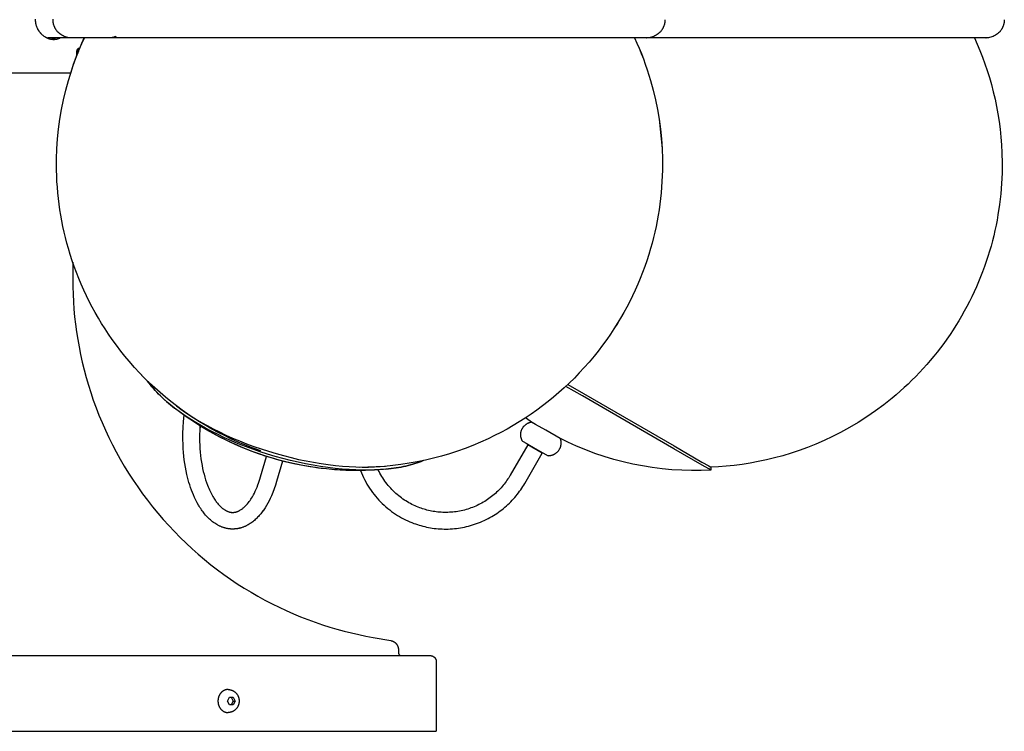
# Model space of a CAD drawing. Header units: millimetres. Extents: x -325 to 325, y -993 to 295.
# Tile 4 of 10: x 0 to 325, y -993 to -758. Entities that reach past the tile are written whole.
import ezdxf

# ---------------------------------------------------------------- set-up
doc = ezdxf.new("R2010")
doc.units = ezdxf.units.MM
doc.layers.add('Make2D$Visible$Curves', color=7, linetype='Continuous', true_color=0x000000)

msp = doc.modelspace()

# ---------------------------------------------------------------- linework, layer by layer
at = {"layer": 'Make2D$Visible$Curves', "color": 18, "lineweight": -3, "true_color": 0x000000}
for points in [[(5.14, -758.15), (5.14, -758.3)], [(5.14, -758.3), (5.14, -758.45), (5.15, -758.6), (5.16, -758.75), (5.17, -758.9), (5.19, -759.06), (5.21, -759.21), (5.23, -759.37), (5.26, -759.53), (5.29, -759.68), (5.33, -759.84), (5.37, -760), (5.42, -760.16), (5.47, -760.32), (5.52, -760.48), (5.58, -760.63), (5.64, -760.79), (5.74, -761), (5.79, -761.11), (5.85, -761.23), (5.91, -761.35), (5.98, -761.47), (6.05, -761.6), (6.13, -761.73), (6.22, -761.87), (6.31, -762.01), (6.41, -762.15), (6.52, -762.3), (6.63, -762.44), (6.76, -762.59), (6.89, -762.74), (7.03, -762.89), (7.18, -763.04), (7.32, -763.17), (7.46, -763.3), (7.6, -763.42), (7.74, -763.53), (7.88, -763.63), (8.01, -763.73), (8.14, -763.82), (8.27, -763.9), (8.39, -763.97), (8.51, -764.04), (8.62, -764.1), (8.73, -764.16), (8.83, -764.21), (9.01, -764.29), (9.02, -764.3), (9.16, -764.36), (9.31, -764.42), (9.45, -764.47), (9.6, -764.52), (9.74, -764.57), (9.89, -764.61), (10.03, -764.65), (10.17, -764.68), (10.31, -764.71), (10.45, -764.73), (10.59, -764.75), (10.72, -764.77), (10.86, -764.78), (10.99, -764.79), (11.12, -764.79), (11.25, -764.8)], [(11, -758.29), (11, -758.16)], [(38.5, -764.29), (16.63, -764.28), (16.25, -764.25), (15.87, -764.19), (15.48, -764.1), (15.09, -763.98), (14.71, -763.84), (14.32, -763.66), (13.95, -763.46), (13.59, -763.23), (13.24, -762.97), (12.91, -762.68), (12.6, -762.38), (12.5, -762.27), (12.41, -762.16), (12.32, -762.04), (12.23, -761.93), (12.14, -761.81), (12.05, -761.69), (11.97, -761.57), (11.89, -761.44), (11.82, -761.32), (11.75, -761.19), (11.68, -761.07), (11.61, -760.94), (11.55, -760.81), (11.49, -760.68), (11.44, -760.54), (11.39, -760.41), (11.34, -760.28), (11.29, -760.15), (11.25, -760.01), (11.21, -759.88), (11.18, -759.74), (11.15, -759.61), (11.12, -759.48), (11.09, -759.34), (11.07, -759.21), (11.05, -759.08), (11.04, -758.94), (11.02, -758.81), (11.01, -758.68), (11.01, -758.55), (11, -758.42), (11, -758.29)], [(213, -758.29), (213, -758.42), (212.99, -758.55), (212.99, -758.68), (212.98, -758.81), (212.96, -758.94), (212.95, -759.08), (212.93, -759.21), (212.91, -759.34), (212.88, -759.48), (212.85, -759.61), (212.82, -759.74), (212.79, -759.88), (212.75, -760.01), (212.71, -760.15), (212.66, -760.28), (212.61, -760.41), (212.56, -760.54), (212.51, -760.68), (212.45, -760.81), (212.39, -760.94), (212.32, -761.07), (212.25, -761.19), (212.18, -761.32), (212.11, -761.44), (212.03, -761.57), (211.95, -761.69), (211.86, -761.81), (211.77, -761.93), (211.68, -762.04), (211.59, -762.16), (211.5, -762.27), (211.4, -762.38), (211.09, -762.68), (210.76, -762.97), (210.41, -763.23), (210.05, -763.46), (209.68, -763.66), (209.29, -763.84), (208.91, -763.98), (208.52, -764.1), (208.13, -764.19), (207.75, -764.25), (207.37, -764.28), (206.93, -764.29), (194.27, -764.29), (162.63, -764.29), (17, -764.29), (17, -764.29)], [(325, -758.29), (325, -758.42), (325, -758.55), (324.99, -758.68), (324.98, -758.81), (324.97, -758.94), (324.95, -759.08), (324.93, -759.21), (324.91, -759.34), (324.88, -759.48), (324.86, -759.61), (324.82, -759.74), (324.79, -759.88), (324.75, -760.01), (324.71, -760.15), (324.66, -760.28), (324.62, -760.41), (324.56, -760.54), (324.51, -760.68), (324.45, -760.81), (324.39, -760.94), (324.32, -761.07), (324.26, -761.19), (324.18, -761.32), (324.11, -761.44), (324.03, -761.57), (323.95, -761.69), (323.86, -761.81), (323.78, -761.93), (323.69, -762.04), (323.59, -762.16), (323.5, -762.27), (323.4, -762.38), (323.09, -762.68), (322.76, -762.97), (322.41, -763.23), (322.05, -763.46), (321.68, -763.66), (321.3, -763.84), (320.91, -763.98), (320.52, -764.1), (320.13, -764.19), (319.75, -764.25), (319.37, -764.28), (318.88, -764.29), (306.28, -764.29), (268.3, -764.29), (224, -764.29), (207, -764.29)], [(5.86, -761.25), (5.92, -761.37), (5.99, -761.51), (6.07, -761.64), (6.16, -761.78), (6.24, -761.91), (6.34, -762.05), (6.43, -762.18), (6.52, -762.3), (6.62, -762.43), (6.72, -762.55), (6.82, -762.67), (6.93, -762.78), (7.05, -762.91)], [(8.99, -764.29), (9.12, -764.29), (9.25, -764.29)], [(17, -764.29), (9.25, -764.29)], [(11.93, -764.29), (11.84, -764.33), (11.75, -764.37), (11.66, -764.41), (11.57, -764.45), (11.48, -764.48), (11.39, -764.51), (11.3, -764.55), (11.21, -764.57), (11.12, -764.6), (11.04, -764.63), (10.95, -764.65), (10.86, -764.67), (10.77, -764.69), (10.68, -764.71), (10.59, -764.72), (10.5, -764.74)], [(11.25, -764.8), (11.37, -764.79), (11.49, -764.79), (11.61, -764.78), (11.73, -764.77), (11.86, -764.76), (11.98, -764.74), (12.1, -764.72), (12.23, -764.69), (12.35, -764.67), (12.47, -764.63), (12.6, -764.6), (12.72, -764.56), (12.84, -764.52), (12.96, -764.47), (13.09, -764.42), (13.21, -764.37), (13.28, -764.33), (13.35, -764.29)], [(16.08, -778.41), (16.62, -776.6), (17.19, -774.81), (17.8, -773.02), (18.44, -771.25), (19.11, -769.49), (19.82, -767.75), (20.56, -766.01), (21.33, -764.29)], [(17, -764.29), (17, -764.29), (17, -764.29), (17, -764.29), (17, -764.29), (17, -764.29), (17, -764.29)], [(19.68, -768.1), (20.49, -766.19), (21.34, -764.29)], [(31.83, -763.78), (31.69, -763.85), (31.56, -763.91), (31.43, -763.96), (31.3, -764.01), (31.17, -764.06), (31.03, -764.1), (30.9, -764.14), (30.77, -764.17), (30.63, -764.2), (30.5, -764.23), (30.37, -764.25), (30.24, -764.26), (30.11, -764.28), (29.98, -764.29), (29.85, -764.29), (29.73, -764.29)], [(202.97, -764.29), (203.75, -766.01), (204.49, -767.75), (205.19, -769.49), (205.87, -771.25), (206.51, -773.03), (207.12, -774.81), (207.69, -776.6), (208.23, -778.41)], [(202.98, -764.29), (203.75, -766.01), (204.49, -767.75), (205.2, -769.49), (205.87, -771.25), (206.51, -773.03), (207.12, -774.81), (207.69, -776.6), (208.23, -778.41)], [(206.94, -764.29), (207, -764.29), (207, -764.29)], [(315.13, -764.29), (316.06, -766.37), (316.95, -768.48), (317.8, -770.65), (318.6, -772.85), (319.37, -775.1), (320.09, -777.39), (320.75, -779.72), (321.37, -782.09), (321.94, -784.5), (322.45, -786.95), (322.9, -789.43), (323.3, -791.94), (323.63, -794.49), (323.9, -797.07), (324.1, -799.67), (324.24, -802.3), (324.31, -805.65), (324.27, -809.02), (324.11, -812.43), (323.84, -815.85), (323.44, -819.28), (322.92, -822.73), (322.62, -824.45), (322.28, -826.17), (321.92, -827.9), (321.52, -829.62), (321.09, -831.33), (320.62, -833.04), (320.13, -834.75), (319.61, -836.46), (319.05, -838.15), (318.46, -839.84), (317.84, -841.52), (317.19, -843.19), (316.51, -844.85), (315.8, -846.51), (315.06, -848.15), (314.29, -849.77), (313.49, -851.39), (312.66, -852.99), (311.8, -854.58), (310.91, -856.15)], [(318.91, -764.29), (319, -764.29), (319, -764.29), (319, -764.29), (319, -764.29)], [(16.08, -778.41), (16.84, -775.91), (17.66, -773.43), (18.54, -770.98), (19.49, -768.54)], [(19.02, -768.1), (19.01, -768.12), (18.99, -768.14), (18.98, -768.17), (18.96, -768.19), (18.95, -768.22), (18.94, -768.24), (18.92, -768.27), (18.91, -768.3), (18.9, -768.32), (18.88, -768.35), (18.87, -768.38), (18.86, -768.41), (18.84, -768.47), (18.82, -768.53), (18.8, -768.6), (18.78, -768.66), (18.76, -768.73), (18.75, -768.8), (18.74, -768.87), (18.73, -768.94), (18.72, -769.01), (18.71, -769.08), (18.7, -769.15), (18.7, -769.23), (18.7, -769.3), (18.7, -769.37)], [(18.7, -769.37), (18.7, -769.42), (18.71, -769.47), (18.71, -769.53), (18.72, -769.58), (18.72, -769.63), (18.73, -769.68), (18.74, -769.73), (18.75, -769.78), (18.76, -769.83), (18.77, -769.88), (18.78, -769.93), (18.79, -769.98), (18.81, -770.03), (18.82, -770.07), (18.84, -770.12), (18.85, -770.17)], [(18.93, -769.97), (18.91, -769.92), (18.9, -769.88), (18.89, -769.82), (18.87, -769.77), (18.86, -769.72), (18.85, -769.66), (18.85, -769.6), (18.84, -769.55), (18.83, -769.49), (18.83, -769.43), (18.83, -769.36), (18.83, -769.3), (18.83, -769.24), (18.83, -769.18), (18.83, -769.12), (18.84, -769.06), (18.85, -769), (18.85, -768.94), (18.86, -768.88), (18.88, -768.82), (18.89, -768.76), (18.9, -768.71), (18.92, -768.66), (18.94, -768.61), (18.95, -768.56), (18.97, -768.51), (18.98, -768.49), (18.99, -768.47), (19, -768.45), (19.01, -768.43), (19.02, -768.41), (19.04, -768.39), (19.05, -768.37), (19.06, -768.35), (19.07, -768.33), (19.08, -768.31), (19.09, -768.3), (19.1, -768.28), (19.12, -768.26), (19.13, -768.25), (19.14, -768.23), (19.16, -768.21), (19.18, -768.2), (19.19, -768.18), (19.21, -768.17), (19.22, -768.16), (19.22, -768.15), (19.23, -768.15), (19.24, -768.14), (19.25, -768.13), (19.26, -768.13), (19.27, -768.12), (19.27, -768.12), (19.28, -768.11), (19.29, -768.1), (19.3, -768.1), (19.31, -768.09), (19.32, -768.09), (19.33, -768.09), (19.34, -768.08), (19.35, -768.08), (19.36, -768.07), (19.37, -768.07), (19.38, -768.07), (19.38, -768.06), (19.39, -768.06), (19.4, -768.06), (19.41, -768.06), (19.42, -768.06), (19.43, -768.05), (19.44, -768.05), (19.45, -768.05), (19.46, -768.05), (19.47, -768.05), (19.48, -768.05), (19.49, -768.05), (19.5, -768.05), (19.51, -768.05), (19.52, -768.05), (19.53, -768.05), (19.54, -768.05), (19.55, -768.06), (19.56, -768.06), (19.57, -768.06), (19.58, -768.06), (19.59, -768.07), (19.6, -768.07), (19.61, -768.07), (19.62, -768.08), (19.63, -768.08), (19.64, -768.08), (19.65, -768.09), (19.66, -768.09), (19.67, -768.1), (19.67, -768.1)], [(18.83, -770.1), (18.89, -770.06)], [(19.76, -767.91), (19.75, -767.9), (19.74, -767.89), (19.73, -767.88), (19.72, -767.88), (19.71, -767.87), (19.7, -767.86), (19.69, -767.86), (19.68, -767.85), (19.67, -767.85), (19.66, -767.84), (19.65, -767.84), (19.65, -767.83), (19.64, -767.83), (19.63, -767.82), (19.62, -767.82), (19.61, -767.82), (19.6, -767.81), (19.59, -767.81), (19.58, -767.81), (19.57, -767.81), (19.56, -767.8), (19.55, -767.8), (19.54, -767.8), (19.53, -767.8), (19.52, -767.8), (19.51, -767.8), (19.5, -767.8), (19.49, -767.8), (19.48, -767.8), (19.47, -767.8), (19.46, -767.8), (19.45, -767.8), (19.44, -767.8), (19.43, -767.8), (19.43, -767.8), (19.42, -767.8), (19.41, -767.8), (19.41, -767.8), (19.4, -767.81), (19.39, -767.81), (19.39, -767.81), (19.38, -767.81), (19.36, -767.82), (19.35, -767.82), (19.34, -767.83), (19.32, -767.83), (19.31, -767.84), (19.3, -767.84), (19.28, -767.85), (19.27, -767.86), (19.26, -767.87), (19.24, -767.88), (19.23, -767.89), (19.21, -767.9), (19.2, -767.91), (19.19, -767.92), (19.17, -767.93), (19.16, -767.94), (19.15, -767.95), (19.14, -767.96), (19.12, -767.98), (19.11, -767.99), (19.1, -768), (19.09, -768.02), (19.07, -768.03), (19.06, -768.05), (19.05, -768.06), (19.04, -768.08), (19.02, -768.1)], [(19.22, -768.59), (19.03, -769.38)], [(19.03, -769.38), (19.09, -769.55)], [(19.07, -769.22), (19.22, -769.22)], [(19.49, -768.54), (19.22, -768.59)], [(-9.25, -775.8), (16.87, -775.8)], [(17.5, -773.88), (17.5, -773.89)], [(79.6, -900.7), (77.08, -899.79), (74.58, -898.82), (72.1, -897.77), (69.65, -896.66), (67.55, -895.65), (65.47, -894.58), (63.42, -893.47), (61.4, -892.31), (59.4, -891.1), (57.44, -889.85), (55.51, -888.56), (53.61, -887.22), (51.74, -885.83), (49.9, -884.4), (48.09, -882.93), (46.32, -881.42), (44.59, -879.87), (42.89, -878.27), (41.23, -876.64), (39.6, -874.96), (37.94, -873.17), (36.1, -871.08), (34.72, -869.42), (33.37, -867.73), (31.91, -865.83), (30.5, -863.88), (29.31, -862.16), (28.16, -860.41), (27.04, -858.64), (25.96, -856.85), (24.92, -855.04), (23.92, -853.21), (22.96, -851.36), (22.03, -849.48), (21.15, -847.59), (20.3, -845.68), (19.5, -843.76), (18.73, -841.81), (18.01, -839.85), (17.32, -837.88), (16.68, -835.89), (16.08, -833.88), (15.57, -832.07), (15.1, -830.25), (14.67, -828.42), (14.27, -826.59), (13.9, -824.75), (13.57, -822.9), (13.27, -821.05), (13.01, -819.2), (12.78, -817.33), (12.59, -815.47), (12.43, -813.6), (12.31, -811.73), (12.22, -809.85), (12.17, -807.98), (12.15, -806.1), (12.17, -804.22), (12.29, -800.95), (12.51, -797.68), (12.84, -794.43), (13.28, -791.19), (13.82, -787.96), (14.47, -784.76), (15.22, -781.57), (16.08, -778.41)], [(42.23, -877.63), (40.9, -876.31), (39.6, -874.96), (37.94, -873.17), (36.1, -871.08), (34.72, -869.42), (33.37, -867.73), (31.92, -865.83), (30.51, -863.88), (29.31, -862.16), (28.16, -860.41), (27.04, -858.64), (25.97, -856.85), (24.93, -855.04), (23.92, -853.21), (22.96, -851.36), (22.04, -849.48), (21.15, -847.59), (20.3, -845.68), (19.5, -843.76), (18.73, -841.81), (18.01, -839.85), (17.32, -837.88), (16.68, -835.89), (16.08, -833.88), (15.57, -832.07), (15.1, -830.25), (14.67, -828.42), (14.27, -826.59), (13.9, -824.75), (13.57, -822.9), (13.27, -821.05), (13.01, -819.2), (12.78, -817.33), (12.59, -815.47), (12.43, -813.6), (12.31, -811.73), (12.22, -809.85), (12.17, -807.98), (12.16, -806.1), (12.17, -804.22), (12.29, -800.95), (12.51, -797.68), (12.84, -794.43), (13.28, -791.19), (13.82, -787.96), (14.47, -784.76), (15.22, -781.57), (16.08, -778.41)], [(208.23, -778.41), (209.09, -781.57), (209.84, -784.76), (210.49, -787.96), (211.03, -791.19), (211.47, -794.43), (211.8, -797.68), (212.02, -800.95), (212.14, -804.22), (212.16, -806.1), (212.14, -807.98), (212.09, -809.85), (212, -811.73), (211.88, -813.6), (211.72, -815.47), (211.53, -817.33), (211.3, -819.2), (211.04, -821.05), (210.74, -822.9), (210.41, -824.75), (210.04, -826.59), (209.64, -828.42), (209.21, -830.25), (208.74, -832.07), (208.23, -833.88)], [(208.23, -778.41), (209.09, -781.57), (209.84, -784.76), (210.49, -787.96), (211.03, -791.19), (211.46, -794.43), (211.79, -797.68), (212.02, -800.95), (212.13, -804.22), (212.15, -806.1), (212.14, -807.98), (212.08, -809.85), (212, -811.73), (211.87, -813.6), (211.72, -815.47), (211.53, -817.33), (211.3, -819.2), (211.04, -821.05), (210.74, -822.9), (210.41, -824.75), (210.04, -826.59), (209.64, -828.42), (209.2, -830.25), (208.73, -832.07), (208.23, -833.88)], [(12.2, -803.04), (12.2, -803.04)], [(12.18, -808.54), (12.18, -808.54)], [(208.23, -833.88), (207.63, -835.89), (206.99, -837.88), (206.3, -839.85), (205.58, -841.81), (204.81, -843.76), (204, -845.68), (203.16, -847.59), (202.27, -849.48), (201.35, -851.36), (200.39, -853.21), (199.38, -855.04), (198.34, -856.85), (197.26, -858.64), (196.15, -860.41), (194.99, -862.16), (193.8, -863.88), (192.39, -865.83), (190.94, -867.73), (189.59, -869.42), (187.98, -871.34), (186.36, -873.17), (184.71, -874.96), (183.08, -876.64), (181.42, -878.27), (179.72, -879.87), (177.98, -881.42), (176.21, -882.93), (174.41, -884.4), (172.57, -885.83), (170.7, -887.22), (168.8, -888.56), (166.87, -889.85), (164.9, -891.1), (162.91, -892.31), (160.89, -893.47), (158.84, -894.58), (156.76, -895.65), (154.66, -896.66), (152.15, -897.8), (149.62, -898.86), (147.06, -899.86), (144.47, -900.78), (141.87, -901.63), (139.24, -902.41), (136.59, -903.11), (133.93, -903.75), (131.25, -904.31), (128.55, -904.79), (125.84, -905.2), (123.12, -905.54), (120.39, -905.81), (117.65, -905.99), (114.91, -906.11), (112.15, -906.15)], [(208.23, -833.88), (207.63, -835.89), (206.99, -837.88), (206.3, -839.85), (205.58, -841.81), (204.81, -843.76), (204.01, -845.68), (203.16, -847.59), (202.28, -849.48), (201.35, -851.36), (200.39, -853.21), (199.39, -855.04), (198.35, -856.85), (197.27, -858.64), (196.15, -860.41), (195, -862.16), (193.81, -863.88), (192.4, -865.83), (190.94, -867.73), (189.59, -869.42), (187.98, -871.34), (186.37, -873.17), (184.71, -874.96), (183.08, -876.64), (181.42, -878.27), (179.72, -879.87), (177.99, -881.42), (176.22, -882.93), (174.41, -884.4), (172.57, -885.83), (170.7, -887.22), (168.8, -888.56), (166.87, -889.85), (164.9, -891.1), (162.91, -892.31), (160.89, -893.47), (158.84, -894.58), (156.76, -895.65), (154.66, -896.66), (152.15, -897.8), (149.62, -898.86), (147.06, -899.86), (144.47, -900.78), (141.87, -901.63), (139.24, -902.41), (136.6, -903.11), (133.93, -903.75), (131.25, -904.31), (128.55, -904.79), (125.85, -905.2), (123.13, -905.54), (120.39, -905.81), (117.66, -905.99), (114.91, -906.11), (112.16, -906.15)], [(17.5, -838.41), (17.5, -844.13)], [(17.5, -844.13), (17.53, -846.55), (17.6, -848.98), (17.73, -851.43), (17.9, -853.9), (18.13, -856.37), (18.41, -858.86), (18.75, -861.35), (19.14, -863.86), (19.58, -866.37), (20.08, -868.88), (20.64, -871.39), (21.26, -873.91), (21.93, -876.42), (22.66, -878.93), (23.45, -881.43), (24.3, -883.93), (25.2, -886.42), (26.17, -888.9), (27.19, -891.36), (28.27, -893.81), (29.41, -896.24), (30.6, -898.65), (31.86, -901.04), (33.16, -903.4), (34.53, -905.75), (35.95, -908.06), (37.42, -910.34), (38.95, -912.6), (40.53, -914.82), (42.16, -917), (43.85, -919.15), (45.58, -921.26), (47.36, -923.33), (49.18, -925.36), (51.05, -927.35), (52.96, -929.29), (54.92, -931.19), (56.91, -933.04), (58.94, -934.84), (61.01, -936.59), (63.11, -938.29), (65.25, -939.94), (67.41, -941.53), (69.61, -943.08), (71.83, -944.57), (74.08, -946), (76.35, -947.38), (78.65, -948.7), (80.96, -949.97), (83.29, -951.18), (85.63, -952.34), (87.99, -953.44), (90.36, -954.48), (92.74, -955.47), (95.13, -956.4), (97.52, -957.27), (99.92, -958.09), (102.32, -958.85), (104.72, -959.56), (107.11, -960.22), (109.51, -960.82), (111.9, -961.37), (114.29, -961.86), (116.66, -962.31)], [(310.91, -856.15), (310, -857.7), (309.05, -859.24), (308.08, -860.76), (307.08, -862.26), (306.06, -863.74), (305.01, -865.2), (303.93, -866.64), (302.83, -868.06), (301.71, -869.46), (300.57, -870.84), (299.4, -872.19), (298.21, -873.52), (296.99, -874.83), (295.76, -876.11), (294.51, -877.36), (293.24, -878.6), (291.95, -879.8), (290.64, -880.98), (289.32, -882.13), (287.98, -883.26), (285.25, -885.43), (282.47, -887.49), (279.65, -889.44), (276.78, -891.27), (273.88, -893), (270.94, -894.61), (268.24, -895.98), (265.53, -897.26), (262.8, -898.44), (260.07, -899.53), (257.34, -900.53), (254.61, -901.44), (251.88, -902.27), (249.17, -903.01), (246.46, -903.66), (243.77, -904.23), (241.1, -904.73), (238.46, -905.14), (235.83, -905.48), (233.23, -905.75), (230.66, -905.94), (228.12, -906.07)], [(46.45, -882.53), (45.85, -881.93), (45.27, -881.33), (44.71, -880.72), (44.16, -880.1), (43.64, -879.49), (43.15, -878.87), (42.67, -878.25), (42.23, -877.63)], [(42.32, -877.76), (42.72, -878.31), (43.15, -878.87), (43.59, -879.42), (44.06, -879.98), (44.55, -880.54), (45.05, -881.09), (45.58, -881.65), (46.13, -882.21), (46.69, -882.76), (47.28, -883.32), (48.5, -884.42), (49.79, -885.52), (51.15, -886.6)], [(185.72, -882.53), (180.25, -879.38)], [(180.89, -878.78), (186.1, -881.78)], [(51.15, -886.6), (49.89, -885.59), (48.68, -884.58), (47.53, -883.56), (46.45, -882.53)], [(228.18, -907.04), (228.18, -907.04), (228.17, -907.04), (228.17, -907.04), (228.13, -907.02), (228.01, -906.95), (227.47, -906.64), (225.23, -905.35), (215.96, -899.99), (185.72, -882.53)], [(186.1, -881.78), (216.03, -899.06), (225.21, -904.36), (227.43, -905.64), (227.95, -905.95), (228.08, -906.02), (228.11, -906.04), (228.12, -906.04), (228.12, -906.05), (228.12, -906.05)], [(120.89, -906.73), (120.08, -906.81), (117.13, -907.02), (114.17, -907.15), (111.86, -907.18), (109.55, -907.17), (107.24, -907.1), (104.93, -906.97), (103.11, -906.83), (101.29, -906.66), (99.48, -906.46), (97.67, -906.22), (95.86, -905.95), (94.06, -905.64), (92.27, -905.3), (90.48, -904.93), (87.62, -904.26), (84.79, -903.51), (81.98, -902.68), (79.19, -901.76), (76.44, -900.76), (73.71, -899.68), (71.02, -898.52), (68.36, -897.27), (66.09, -896.13), (63.85, -894.94), (61.65, -893.69), (59.48, -892.38), (57.34, -891.01), (55.24, -889.6), (53.18, -888.13), (51.15, -886.6)], [(120.89, -906.73), (119.06, -906.88), (117.14, -906.98), (115.15, -907.04), (113.08, -907.04), (110.94, -906.99), (108.73, -906.88), (106.46, -906.71), (104.13, -906.48), (101.75, -906.2), (99.33, -905.85), (96.87, -905.45), (94.39, -904.98), (91.88, -904.45), (89.36, -903.87), (86.84, -903.22), (84.33, -902.53), (81.83, -901.78), (79.36, -900.98), (76.92, -900.13), (74.51, -899.24), (72.16, -898.31), (69.86, -897.34), (67.63, -896.35), (65.47, -895.32), (63.38, -894.27), (61.37, -893.2), (59.44, -892.12), (57.6, -891.02), (55.85, -889.92), (54.19, -888.81), (52.62, -887.7), (51.15, -886.6)], [(59.51, -892.4), (57.37, -891.03), (55.26, -889.61), (53.19, -888.13), (51.15, -886.6)], [(51.76, -885.81), (53.22, -886.9), (54.77, -888), (56.41, -889.09), (58.14, -890.19), (59.97, -891.27), (61.87, -892.34), (63.86, -893.4), (65.93, -894.44), (68.08, -895.46), (70.29, -896.44), (72.56, -897.4), (74.89, -898.32), (77.27, -899.2), (79.68, -900.04), (82.13, -900.83), (84.61, -901.57), (87.09, -902.26), (89.59, -902.9), (92.08, -903.48), (94.56, -904), (97.02, -904.46), (99.46, -904.87), (101.85, -905.21), (104.21, -905.49), (106.51, -905.71), (108.76, -905.88), (110.95, -905.99), (113.07, -906.04), (115.11, -906.04), (117.09, -905.99), (118.98, -905.89), (120.8, -905.74)], [(54.11, -891.02), (54.31, -888.89)], [(169.27, -891.38), (166.93, -889.81)], [(70.3, -926.5), (70.11, -926.5), (69.92, -926.49), (69.73, -926.49), (69.54, -926.47), (69.36, -926.46), (69.17, -926.44), (68.98, -926.41), (68.79, -926.38), (68.61, -926.35), (68.42, -926.32), (68.23, -926.28), (68.05, -926.24), (67.86, -926.19), (67.68, -926.14), (67.49, -926.09), (67.31, -926.03), (67.13, -925.97), (66.95, -925.91), (66.75, -925.84), (66.56, -925.76), (66.37, -925.68), (66.18, -925.6), (65.99, -925.51), (65.81, -925.42), (65.62, -925.33), (65.44, -925.23), (65.25, -925.13), (65.07, -925.03), (64.71, -924.81), (64.36, -924.58), (64.01, -924.33), (63.66, -924.07), (63.32, -923.79), (62.98, -923.51), (62.65, -923.21), (62.32, -922.89), (62, -922.57), (61.68, -922.23), (61.38, -921.88), (61.03, -921.47), (60.77, -921.14), (60.51, -920.8), (60.25, -920.46), (60, -920.1), (59.75, -919.74), (59.51, -919.36), (59.27, -918.98), (59.04, -918.59), (58.59, -917.79), (58.16, -916.96), (57.74, -916.1), (57.35, -915.21), (57.03, -914.42), (56.72, -913.62), (56.42, -912.79), (56.14, -911.95), (55.88, -911.1), (55.63, -910.22), (55.4, -909.33), (55.18, -908.43), (54.93, -907.26), (54.7, -906.07), (54.5, -904.87), (54.33, -903.65), (54.18, -902.42), (54.06, -901.17), (53.97, -899.92), (53.91, -898.66), (53.86, -896.74), (53.88, -894.82), (53.96, -892.91), (54.11, -891.02)], [(57.38, -890.89), (57.1, -890.85)], [(59.52, -892.4), (59.42, -893.86), (59.37, -895.34), (59.36, -896.49), (59.38, -897.64), (59.42, -898.79), (59.49, -899.94), (59.58, -901.08), (59.69, -902.21), (59.84, -903.33), (60, -904.43), (60.18, -905.46), (60.38, -906.46), (60.6, -907.45), (60.84, -908.41), (61.1, -909.35), (61.38, -910.27), (61.68, -911.16), (61.99, -912.02), (62.19, -912.53), (62.4, -913.02), (62.61, -913.5), (62.83, -913.97), (63.05, -914.43), (63.27, -914.88), (63.5, -915.31), (63.74, -915.72), (63.93, -916.04), (64.12, -916.35), (64.31, -916.65), (64.5, -916.93), (64.7, -917.21), (64.89, -917.48), (65.09, -917.74), (65.29, -917.99), (65.54, -918.28), (65.72, -918.49), (65.9, -918.69), (66.09, -918.88), (66.27, -919.06), (66.45, -919.23), (66.64, -919.4), (66.82, -919.55), (67, -919.7), (67.18, -919.83), (67.36, -919.96), (67.54, -920.08), (67.71, -920.2), (67.89, -920.3), (68.06, -920.4), (68.24, -920.49), (68.41, -920.57), (68.55, -920.63), (68.7, -920.69), (68.84, -920.74), (68.98, -920.79), (69.13, -920.83), (69.27, -920.87), (69.41, -920.91), (69.55, -920.93), (69.63, -920.95), (69.71, -920.96), (69.79, -920.97), (69.87, -920.98), (69.95, -920.99), (70.02, -920.99), (70.1, -921), (70.18, -921), (70.3, -921)], [(59.51, -892.4), (59.42, -893.86), (59.37, -895.34), (59.36, -896.49), (59.38, -897.64), (59.42, -898.79), (59.48, -899.94), (59.57, -901.08), (59.69, -902.21), (59.83, -903.33), (60, -904.43), (60.18, -905.46), (60.38, -906.46), (60.6, -907.45), (60.84, -908.41), (61.1, -909.35), (61.38, -910.27), (61.68, -911.16), (61.99, -912.02), (62.19, -912.53), (62.4, -913.02), (62.61, -913.5), (62.82, -913.97), (63.04, -914.43), (63.27, -914.88), (63.5, -915.31), (63.73, -915.72), (63.92, -916.04), (64.11, -916.35), (64.3, -916.65), (64.5, -916.93), (64.69, -917.21), (64.89, -917.48), (65.09, -917.74), (65.29, -917.99), (65.53, -918.28), (65.72, -918.49), (65.9, -918.69), (66.08, -918.88), (66.26, -919.06), (66.45, -919.23), (66.63, -919.39), (66.81, -919.55), (66.99, -919.69), (67.17, -919.83), (67.34, -919.96), (67.52, -920.08), (67.7, -920.19), (67.87, -920.29), (68.05, -920.39), (68.22, -920.48), (68.39, -920.56), (68.54, -920.63), (68.69, -920.69), (68.83, -920.74), (68.98, -920.79), (69.12, -920.83), (69.27, -920.87), (69.41, -920.91), (69.55, -920.93), (69.64, -920.95), (69.74, -920.96), (69.83, -920.98), (69.92, -920.99), (70.02, -920.99), (70.11, -921), (70.21, -921), (70.3, -921)], [(111.45, -907.19), (109.58, -907.17), (107.7, -907.11), (105.83, -907.03), (103.96, -906.9), (101.31, -906.66), (98.67, -906.35), (96.05, -905.98), (93.43, -905.53), (90.82, -905), (88.24, -904.41), (85.66, -903.75), (83.1, -903.02), (81.07, -902.39), (79.05, -901.71), (77.05, -900.99), (75.06, -900.23), (73.09, -899.42), (71.14, -898.57), (69.21, -897.68), (67.29, -896.74), (65.31, -895.72), (63.35, -894.66), (61.42, -893.55), (59.51, -892.4)], [(165.93, -897.43), (165.88, -897.34), (165.83, -897.25), (165.78, -897.16), (165.74, -897.06), (165.7, -896.96), (165.66, -896.86), (165.62, -896.76), (165.59, -896.65), (165.55, -896.54), (165.52, -896.44), (165.5, -896.32), (165.47, -896.21), (165.45, -896.1), (165.43, -895.98), (165.41, -895.86), (165.4, -895.75), (165.39, -895.61), (165.39, -895.47), (165.38, -895.34), (165.39, -895.2), (165.39, -895.06), (165.41, -894.92), (165.42, -894.78), (165.44, -894.63), (165.47, -894.49), (165.5, -894.35), (165.54, -894.21), (165.58, -894.08), (165.62, -893.94), (165.68, -893.8), (165.73, -893.67), (165.79, -893.53), (165.85, -893.4), (165.92, -893.28), (166, -893.15), (166.07, -893.03), (166.15, -892.91), (166.24, -892.79), (166.33, -892.68), (166.42, -892.57), (166.51, -892.46), (166.61, -892.36), (166.71, -892.26), (166.81, -892.16), (166.92, -892.07), (167.03, -891.99), (167.13, -891.9), (167.25, -891.83), (167.35, -891.76), (167.45, -891.7), (167.55, -891.64), (167.65, -891.58), (167.75, -891.53), (167.85, -891.48), (167.96, -891.43), (168.06, -891.39), (168.16, -891.35), (168.27, -891.31), (168.37, -891.28), (168.47, -891.25), (168.58, -891.22), (168.68, -891.19), (168.78, -891.17), (168.88, -891.15)], [(173.64, -893.9), (170.27, -891.96), (169.21, -891.34), (168.96, -891.2), (168.9, -891.16), (168.88, -891.15), (168.88, -891.15), (168.88, -891.15), (168.88, -891.15), (168.88, -891.15)], [(178.41, -896.65), (178.41, -896.65), (178.41, -896.65), (173.64, -893.9)], [(178.41, -896.65), (178.44, -896.75), (178.47, -896.85), (178.5, -896.95), (178.53, -897.05), (178.55, -897.16), (178.57, -897.26), (178.59, -897.37), (178.61, -897.48), (178.62, -897.59), (178.64, -897.7), (178.64, -897.82), (178.65, -897.93), (178.65, -898.05), (178.65, -898.17), (178.65, -898.28), (178.64, -898.4), (178.63, -898.54), (178.61, -898.68), (178.59, -898.81), (178.56, -898.95), (178.53, -899.09), (178.5, -899.22), (178.46, -899.36), (178.41, -899.49), (178.36, -899.63), (178.31, -899.76), (178.25, -899.89), (178.19, -900.02), (178.12, -900.15), (178.05, -900.28), (177.97, -900.4), (177.89, -900.52), (177.8, -900.64), (177.71, -900.75), (177.62, -900.86), (177.53, -900.97), (177.43, -901.08), (177.32, -901.18), (177.22, -901.28), (177.11, -901.37), (177, -901.46), (176.88, -901.54), (176.77, -901.62), (176.65, -901.7), (176.53, -901.77), (176.41, -901.84), (176.29, -901.9), (176.17, -901.96), (176.06, -902.01), (175.95, -902.05), (175.84, -902.1), (175.73, -902.13), (175.62, -902.17), (175.51, -902.2), (175.4, -902.23), (175.29, -902.25), (175.18, -902.28), (175.07, -902.3), (174.97, -902.31), (174.86, -902.33), (174.75, -902.34), (174.65, -902.34), (174.55, -902.35), (174.44, -902.35)], [(228.18, -907.04), (224.97, -907.16), (221.75, -907.18), (218.52, -907.09), (215.28, -906.89), (212.05, -906.59), (208.82, -906.18), (205.6, -905.66), (202.4, -905.04), (199.23, -904.31), (196.08, -903.48), (192.96, -902.55), (189.88, -901.52), (186.84, -900.38), (183.84, -899.16), (180.9, -897.84), (178.02, -896.43)], [(167.71, -898.68), (161.93, -908.69)], [(165.93, -897.43), (165.93, -897.43), (165.93, -897.43), (165.93, -897.43), (165.93, -897.44), (165.94, -897.44), (166, -897.48), (166.22, -897.61), (167.17, -898.15), (170.18, -899.89)], [(172.47, -901.43), (172.47, -901.43), (167.71, -898.68), (167.71, -898.68)], [(170.18, -899.89), (174.44, -902.35), (174.44, -902.35)], [(79.51, -909.3), (81.47, -902.52)], [(166.69, -911.44), (172.47, -901.43)], [(86.75, -904.04), (84.8, -910.83)], [(86.76, -904.04), (84.8, -910.83)], [(133.22, -903.9), (132.56, -904.17), (131.88, -904.42), (131.18, -904.67), (130.47, -904.9), (129.74, -905.12), (128.99, -905.32), (128.24, -905.52), (127.46, -905.7), (126.68, -905.87), (125.88, -906.03), (124.26, -906.31), (122.59, -906.54), (120.89, -906.73)], [(120.9, -906.73), (122.6, -906.54), (124.26, -906.31), (125.89, -906.03), (126.68, -905.87), (127.47, -905.7), (128.24, -905.52), (129, -905.32), (129.74, -905.12), (130.47, -904.9), (131.18, -904.67), (131.88, -904.42), (132.56, -904.17), (133.22, -903.9)], [(228.12, -906.05), (228.18, -907.04)], [(70.3, -921), (70.39, -921), (70.49, -921), (70.59, -920.99), (70.68, -920.98), (70.78, -920.97), (70.87, -920.96), (70.97, -920.95), (71.06, -920.93), (71.15, -920.91), (71.24, -920.89), (71.33, -920.87), (71.42, -920.85), (71.51, -920.82), (71.61, -920.79), (71.7, -920.76), (71.79, -920.73), (71.88, -920.7), (71.98, -920.66), (72.07, -920.62), (72.16, -920.58), (72.25, -920.54), (72.35, -920.5), (72.44, -920.45), (72.54, -920.4), (72.71, -920.3), (72.88, -920.2), (73.05, -920.09), (73.22, -919.98), (73.37, -919.88), (73.51, -919.77), (73.65, -919.66), (73.8, -919.54), (74.01, -919.35), (74.23, -919.16), (74.44, -918.95), (74.66, -918.73), (74.94, -918.43), (75.21, -918.12), (75.48, -917.78), (75.75, -917.43), (76.02, -917.06), (76.28, -916.67), (76.54, -916.26), (76.8, -915.84), (77.13, -915.25), (77.46, -914.63), (77.77, -913.99), (78.07, -913.33), (78.36, -912.64), (78.64, -911.93), (78.87, -911.3), (79.1, -910.65), (79.31, -909.98), (79.51, -909.3)], [(112.48, -907.18), (112.78, -907.94), (113.11, -908.7), (113.46, -909.45), (113.83, -910.19), (114.22, -910.92), (114.63, -911.64), (115.06, -912.35), (115.5, -913.04), (115.97, -913.73), (116.46, -914.39), (116.96, -915.05), (117.47, -915.68), (118.01, -916.31), (118.56, -916.91), (119.12, -917.5), (119.7, -918.07), (120.29, -918.62), (120.89, -919.16), (121.5, -919.68), (122.13, -920.17), (122.76, -920.65), (123.4, -921.11), (124.05, -921.55), (124.71, -921.97), (125.37, -922.37), (126.04, -922.75), (126.71, -923.11), (127.39, -923.45), (128.07, -923.77), (128.75, -924.07), (129.43, -924.36), (130.12, -924.62), (130.69, -924.83), (131.27, -925.02), (131.86, -925.21), (132.46, -925.38), (133.07, -925.54), (133.68, -925.7), (134.3, -925.84), (134.92, -925.96), (135.55, -926.08), (136.19, -926.18), (136.84, -926.27), (137.49, -926.34), (138.14, -926.4), (138.8, -926.45), (139.46, -926.48), (140.12, -926.5), (140.79, -926.5), (141.46, -926.49), (142.13, -926.46), (142.81, -926.42), (143.48, -926.36), (144.16, -926.29), (144.83, -926.2), (145.51, -926.1), (146.18, -925.98), (146.85, -925.85), (147.52, -925.7), (148.19, -925.53), (148.85, -925.35), (149.51, -925.16), (150.17, -924.94), (150.82, -924.72), (151.46, -924.48), (152.1, -924.22), (152.73, -923.95), (153.36, -923.67), (153.98, -923.37), (154.59, -923.06), (155.19, -922.73), (155.79, -922.4), (156.37, -922.04), (156.95, -921.68), (157.52, -921.31), (158.07, -920.92), (158.62, -920.52), (159.15, -920.11), (159.68, -919.7), (160.19, -919.27), (160.69, -918.83), (161.18, -918.38), (161.65, -917.93), (162.12, -917.46), (162.57, -916.99), (163.01, -916.51), (163.44, -916.03), (163.85, -915.54), (164.25, -915.04), (164.64, -914.54), (165.01, -914.03), (165.38, -913.52), (165.73, -913), (166.06, -912.48), (166.38, -911.96), (166.69, -911.44)], [(161.93, -908.69), (161.68, -909.12), (161.41, -909.54), (161.14, -909.97), (160.85, -910.39), (160.56, -910.81), (160.25, -911.22), (159.93, -911.63), (159.61, -912.04), (159.27, -912.44), (158.92, -912.84), (158.56, -913.23), (158.19, -913.61), (157.81, -913.99), (157.42, -914.37), (157.02, -914.73), (156.61, -915.09), (156.19, -915.44), (155.77, -915.78), (155.33, -916.11), (154.88, -916.44), (154.43, -916.76), (153.96, -917.06), (153.49, -917.36), (153.02, -917.65), (152.53, -917.92), (152.04, -918.19), (151.54, -918.44), (151.03, -918.69), (150.52, -918.92), (150, -919.14), (149.48, -919.35), (148.95, -919.54), (148.42, -919.73), (147.88, -919.9), (147.34, -920.06), (146.8, -920.21), (146.26, -920.34), (145.71, -920.47), (145.16, -920.58), (144.61, -920.67), (144.06, -920.76), (143.51, -920.83), (142.96, -920.89), (142.4, -920.94), (141.85, -920.97), (141.3, -920.99), (140.76, -921), (140.21, -921), (139.67, -920.98), (139.13, -920.96), (138.59, -920.92), (138.05, -920.87), (137.52, -920.81), (137, -920.74), (136.48, -920.65), (135.96, -920.56), (135.45, -920.46), (134.94, -920.34), (134.44, -920.22), (133.95, -920.09), (133.46, -919.94), (132.98, -919.79), (132.5, -919.63), (132.03, -919.46), (131.52, -919.27), (131.01, -919.06), (130.5, -918.84), (129.99, -918.6), (129.49, -918.35), (128.98, -918.09), (128.48, -917.81), (127.98, -917.52), (127.49, -917.22), (127, -916.91), (126.52, -916.58), (126.04, -916.23), (125.56, -915.88), (125.1, -915.51), (124.64, -915.13), (124.19, -914.73), (123.74, -914.33), (123.31, -913.91), (122.88, -913.48), (122.46, -913.03), (122.05, -912.58), (121.66, -912.11), (121.27, -911.63), (120.9, -911.15), (120.53, -910.65), (120.18, -910.14), (119.84, -909.63), (119.52, -909.1), (119.2, -908.57), (118.91, -908.03), (118.62, -907.48), (118.35, -906.93)], [(84.8, -910.83), (84.42, -912.06), (84.02, -913.25), (83.58, -914.41), (83.35, -914.98), (83.11, -915.54), (82.73, -916.38), (82.33, -917.19), (81.91, -917.98), (81.48, -918.74), (81.02, -919.47), (80.79, -919.82), (80.56, -920.17), (80.32, -920.5), (80.07, -920.84), (79.82, -921.16), (79.57, -921.47), (79.32, -921.77), (79.07, -922.06), (78.81, -922.34), (78.55, -922.62), (78.29, -922.89), (78.02, -923.14), (77.75, -923.39), (77.47, -923.64), (77.19, -923.87), (76.91, -924.09), (76.62, -924.31), (76.33, -924.52), (76.04, -924.71), (75.74, -924.9), (75.44, -925.08), (75.13, -925.25), (74.95, -925.34), (74.77, -925.43), (74.59, -925.52), (74.4, -925.61), (74.22, -925.69), (74.03, -925.76), (73.84, -925.84), (73.66, -925.91), (73.45, -925.98), (73.25, -926.05), (73.04, -926.11), (72.83, -926.17), (72.62, -926.22), (72.41, -926.27), (72.21, -926.31), (72, -926.35), (71.79, -926.39), (71.57, -926.42), (71.36, -926.44), (71.15, -926.46), (70.94, -926.48), (70.73, -926.49), (70.52, -926.5), (70.3, -926.5)], [(84.8, -910.83), (84.42, -912.06), (84.01, -913.25), (83.58, -914.41), (83.35, -914.98), (83.11, -915.54), (82.73, -916.38), (82.32, -917.19), (81.91, -917.98), (81.47, -918.74), (81.02, -919.47), (80.79, -919.82), (80.55, -920.17), (80.31, -920.5), (80.07, -920.84), (79.82, -921.16), (79.57, -921.47), (79.32, -921.77), (79.07, -922.06), (78.81, -922.34), (78.55, -922.62), (78.29, -922.89), (78.02, -923.14), (77.75, -923.39), (77.47, -923.64), (77.19, -923.87), (76.91, -924.09), (76.62, -924.31), (76.33, -924.52), (76.04, -924.71), (75.74, -924.9), (75.44, -925.08), (75.13, -925.25), (74.95, -925.34), (74.76, -925.44), (74.58, -925.53), (74.39, -925.61), (74.2, -925.69), (74.01, -925.77), (73.82, -925.85), (73.63, -925.92), (73.44, -925.98), (73.24, -926.05), (73.05, -926.1), (72.86, -926.16), (72.66, -926.21), (72.46, -926.26), (72.27, -926.3), (72.07, -926.34), (71.85, -926.38), (71.63, -926.41), (71.41, -926.44), (71.19, -926.46), (70.96, -926.48), (70.74, -926.49), (70.52, -926.5), (70.3, -926.5)], [(116.66, -962.31), (122.52, -963.34)], [(122.52, -963.34), (122.58, -963.35), (122.64, -963.36), (122.7, -963.38), (122.76, -963.39), (122.82, -963.41), (122.88, -963.42), (122.94, -963.44), (123, -963.46), (123.06, -963.49), (123.12, -963.51), (123.18, -963.53), (123.24, -963.56), (123.3, -963.59), (123.36, -963.62), (123.42, -963.65), (123.47, -963.68), (123.53, -963.71), (123.59, -963.75), (123.64, -963.78), (123.7, -963.82), (123.75, -963.86), (123.81, -963.9), (123.86, -963.94), (123.92, -963.98), (123.97, -964.02), (124.02, -964.07), (124.07, -964.12), (124.12, -964.16), (124.16, -964.21), (124.21, -964.26), (124.26, -964.31), (124.3, -964.36), (124.34, -964.42), (124.39, -964.47), (124.43, -964.53), (124.47, -964.58), (124.5, -964.64), (124.54, -964.69), (124.58, -964.75), (124.61, -964.81), (124.64, -964.87), (124.68, -964.93), (124.71, -964.99), (124.73, -965.05), (124.76, -965.11), (124.79, -965.17), (124.81, -965.24), (124.83, -965.3), (124.85, -965.36), (124.87, -965.42), (124.89, -965.49), (124.91, -965.55), (124.92, -965.61), (124.94, -965.67), (124.95, -965.74), (124.96, -965.8), (124.97, -965.86), (124.98, -965.92), (124.99, -965.99), (124.99, -966.05), (125, -966.11), (125, -966.17), (125, -966.23), (125, -966.29)], [(-67.75, -968.29), (67.75, -968.29), (135.5, -968.29)], [(125, -966.29), (125, -967.29)], [(125, -967.29), (125, -967.31), (125, -967.34), (125, -967.36), (125.01, -967.38), (125.01, -967.41), (125.01, -967.43), (125.02, -967.45), (125.02, -967.47), (125.02, -967.5), (125.03, -967.52), (125.03, -967.54), (125.04, -967.57), (125.05, -967.59), (125.06, -967.61), (125.06, -967.64), (125.07, -967.66), (125.08, -967.68), (125.09, -967.71), (125.1, -967.73), (125.11, -967.75), (125.13, -967.77), (125.14, -967.8), (125.15, -967.82), (125.17, -967.84), (125.18, -967.86), (125.19, -967.88), (125.21, -967.9), (125.23, -967.92), (125.24, -967.94), (125.26, -967.96), (125.28, -967.98), (125.3, -968), (125.31, -968.02), (125.33, -968.04), (125.35, -968.05), (125.37, -968.07), (125.39, -968.08), (125.41, -968.1), (125.43, -968.12), (125.46, -968.13), (125.48, -968.14), (125.5, -968.16), (125.52, -968.17), (125.54, -968.18), (125.57, -968.19), (125.59, -968.2), (125.61, -968.21), (125.63, -968.22), (125.66, -968.23), (125.68, -968.24), (125.7, -968.25), (125.73, -968.25), (125.75, -968.26), (125.77, -968.27), (125.8, -968.27), (125.82, -968.28), (125.84, -968.28), (125.87, -968.28), (125.89, -968.29), (125.91, -968.29), (125.94, -968.29), (125.96, -968.29), (125.98, -968.29), (126, -968.29)], [(135.5, -968.29), (135.55, -968.29), (135.59, -968.29), (135.64, -968.3), (135.68, -968.3), (135.73, -968.31), (135.77, -968.31), (135.82, -968.32), (135.87, -968.33), (135.91, -968.34), (135.96, -968.35), (136.01, -968.36), (136.05, -968.37), (136.1, -968.38), (136.15, -968.4), (136.19, -968.42), (136.24, -968.43), (136.28, -968.45), (136.33, -968.47), (136.38, -968.49), (136.42, -968.52), (136.47, -968.54), (136.51, -968.56), (136.55, -968.59), (136.6, -968.62), (136.64, -968.65), (136.68, -968.68), (136.72, -968.71), (136.76, -968.74), (136.8, -968.77), (136.84, -968.81), (136.88, -968.84), (136.92, -968.88), (136.95, -968.92), (136.99, -968.95), (137.02, -968.99), (137.06, -969.03), (137.09, -969.07), (137.12, -969.11), (137.15, -969.16), (137.18, -969.2), (137.2, -969.24), (137.23, -969.29), (137.26, -969.33), (137.28, -969.37), (137.3, -969.42), (137.32, -969.46), (137.34, -969.51), (137.36, -969.56), (137.38, -969.6), (137.4, -969.65), (137.41, -969.7), (137.43, -969.74), (137.44, -969.79), (137.45, -969.84), (137.46, -969.88), (137.47, -969.93), (137.48, -969.98), (137.48, -970.02), (137.49, -970.07), (137.49, -970.11), (137.5, -970.16), (137.5, -970.2), (137.5, -970.25), (137.5, -970.29)], [(137.5, -970.29), (137.5, -993.29)], [(-68.75, -993.29), (137.5, -993.29), (137.5, -993.29)]]:
    msp.add_lwpolyline(points, dxfattribs=at)
at = {"layer": 'Make2D$Visible$Curves', "color": 254, "lineweight": -3, "true_color": 0xcccccc}
for points in [[(68.79, -979.49), (68.71, -979.49), (68.63, -979.5), (68.55, -979.5), (68.47, -979.51), (68.39, -979.52), (68.31, -979.53), (68.23, -979.54), (68.15, -979.56), (68.07, -979.57), (67.99, -979.6), (67.91, -979.62), (67.83, -979.64), (67.75, -979.67), (67.67, -979.7), (67.59, -979.73), (67.51, -979.77), (67.44, -979.81), (67.36, -979.84), (67.29, -979.89), (67.21, -979.93), (67.14, -979.97), (67.07, -980.02), (67, -980.07), (66.93, -980.12), (66.86, -980.17), (66.79, -980.23), (66.73, -980.28), (66.67, -980.34), (66.6, -980.4), (66.54, -980.46), (66.48, -980.53), (66.43, -980.59), (66.37, -980.65), (66.31, -980.72), (66.26, -980.79), (66.21, -980.86), (66.16, -980.93), (66.11, -981.01), (66.06, -981.08), (66.01, -981.16), (65.97, -981.24), (65.92, -981.32), (65.88, -981.4), (65.84, -981.48), (65.8, -981.57), (65.76, -981.65), (65.73, -981.74), (65.7, -981.83), (65.67, -981.92), (65.64, -982.01), (65.61, -982.1), (65.58, -982.19), (65.56, -982.28), (65.54, -982.37), (65.52, -982.46), (65.5, -982.55), (65.49, -982.65), (65.48, -982.74), (65.47, -982.83), (65.46, -982.92), (65.45, -983.02), (65.45, -983.11), (65.44, -983.2), (65.44, -983.29)], [(68.79, -979.49), (68.89, -979.5), (68.98, -979.5), (69.08, -979.51), (69.17, -979.52), (69.26, -979.53), (69.36, -979.54), (69.45, -979.56), (69.54, -979.58), (69.63, -979.6), (69.72, -979.62), (69.81, -979.65), (69.9, -979.68), (69.99, -979.71), (70.08, -979.74), (70.16, -979.78), (70.25, -979.82), (70.34, -979.86), (70.43, -979.9), (70.51, -979.95), (70.59, -980), (70.68, -980.05), (70.76, -980.1), (70.84, -980.15), (70.92, -980.21), (70.99, -980.27), (71.07, -980.33), (71.14, -980.39), (71.21, -980.46), (71.28, -980.52), (71.35, -980.59), (71.42, -980.66), (71.48, -980.74), (71.54, -980.81), (71.6, -980.88), (71.65, -980.95), (71.71, -981.02), (71.76, -981.1), (71.81, -981.17), (71.86, -981.25), (71.9, -981.33), (71.95, -981.41), (71.99, -981.49), (72.03, -981.57), (72.07, -981.66), (72.11, -981.74), (72.14, -981.82), (72.18, -981.91), (72.21, -982), (72.23, -982.07), (72.26, -982.15), (72.28, -982.23), (72.3, -982.31), (72.32, -982.39), (72.34, -982.47), (72.36, -982.55), (72.37, -982.63), (72.38, -982.72), (72.39, -982.8), (72.4, -982.88), (72.41, -982.96), (72.42, -983.04), (72.42, -983.13), (72.42, -983.21), (72.42, -983.29), (72.42, -983.38), (72.42, -983.46), (72.42, -983.54), (72.41, -983.62), (72.4, -983.7), (72.39, -983.79), (72.38, -983.87), (72.37, -983.95), (72.36, -984.03), (72.34, -984.11), (72.32, -984.19), (72.3, -984.27), (72.28, -984.35), (72.26, -984.43), (72.23, -984.51), (72.21, -984.59), (72.18, -984.68), (72.14, -984.76), (72.11, -984.85), (72.07, -984.93), (72.03, -985.01), (71.99, -985.09), (71.95, -985.18), (71.91, -985.25), (71.86, -985.33), (71.81, -985.41), (71.76, -985.49), (71.71, -985.56), (71.65, -985.64), (71.6, -985.71), (71.54, -985.78), (71.48, -985.85), (71.42, -985.92), (71.35, -985.99), (71.28, -986.06), (71.21, -986.13), (71.14, -986.19), (71.07, -986.25), (70.99, -986.32), (70.92, -986.37), (70.84, -986.43), (70.76, -986.49), (70.68, -986.54), (70.59, -986.59), (70.51, -986.64), (70.43, -986.68), (70.34, -986.73), (70.25, -986.77), (70.16, -986.81), (70.08, -986.84), (69.99, -986.87), (69.9, -986.91), (69.81, -986.93), (69.72, -986.96), (69.63, -986.98), (69.54, -987.01), (69.45, -987.02), (69.36, -987.04), (69.26, -987.06), (69.17, -987.07), (69.08, -987.08), (68.98, -987.08), (68.89, -987.09), (68.79, -987.09)], [(65.44, -983.29), (65.44, -983.38), (65.45, -983.48), (65.45, -983.57), (65.46, -983.66), (65.47, -983.75), (65.48, -983.85), (65.49, -983.94), (65.5, -984.03), (65.52, -984.12), (65.54, -984.22), (65.56, -984.31), (65.58, -984.4), (65.61, -984.49), (65.64, -984.58), (65.67, -984.67), (65.7, -984.76), (65.73, -984.85), (65.76, -984.93), (65.8, -985.02), (65.84, -985.1), (65.88, -985.18), (65.92, -985.27), (65.97, -985.35), (66.01, -985.42), (66.06, -985.5), (66.11, -985.58), (66.16, -985.65), (66.21, -985.72), (66.26, -985.79), (66.31, -985.86), (66.37, -985.93), (66.43, -986), (66.48, -986.06), (66.54, -986.12), (66.6, -986.18), (66.67, -986.24), (66.73, -986.3), (66.79, -986.36), (66.86, -986.41), (66.93, -986.46), (67, -986.52), (67.07, -986.56), (67.14, -986.61), (67.21, -986.66), (67.29, -986.7), (67.36, -986.74), (67.44, -986.78), (67.51, -986.82), (67.59, -986.85), (67.67, -986.88), (67.75, -986.91), (67.83, -986.94), (67.91, -986.97), (67.99, -986.99), (68.07, -987.01), (68.15, -987.03), (68.23, -987.04), (68.31, -987.06), (68.39, -987.07), (68.47, -987.08), (68.55, -987.09), (68.63, -987.09), (68.71, -987.09), (68.79, -987.09)], [(68.57, -983.29), (69.2, -982.04)], [(69.2, -984.54), (68.57, -983.29)], [(69.2, -982.04), (70.46, -982.04)], [(70.46, -984.54), (69.2, -984.54)], [(69.82, -982.04), (70.45, -983.29)], [(70.45, -983.29), (69.82, -984.54)], [(70.45, -983.29), (71.09, -983.29)], [(70.46, -982.04), (71.09, -983.29)], [(71.09, -983.29), (70.46, -984.54)]]:
    msp.add_lwpolyline(points, dxfattribs=at)

doc.saveas('drawing.dxf')
